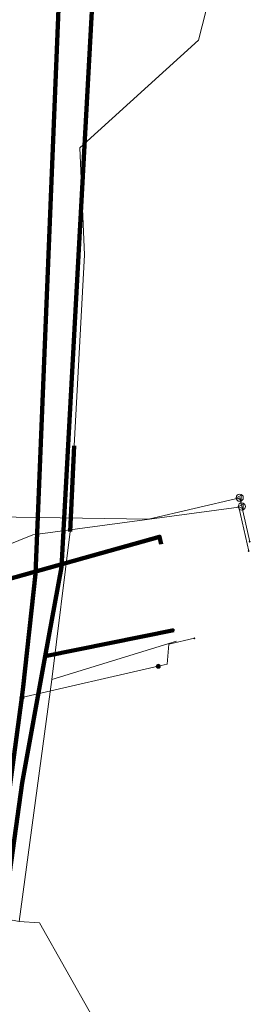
# Model space of a CAD drawing. Header units: metres. Extents: x 242122 to 243107, y 567823 to 568786.
# Tile 59 of 89: x 242203 to 242216, y 568651 to 568705. Entities that reach past the tile are written whole.
import ezdxf
from ezdxf.lldxf.tags import DXFTag

# ---------------------------------------------------------------- set-up
doc = ezdxf.new("R2010")
doc.units = ezdxf.units.M
for name, color, linetype, lineweight in [('B-WE-KL-DATA_COAXKABEL_7_ZIGGO BV-G', 90, 'KL-DATA-SO', 18), ('B-WE-KL-DATA_HULPSTUK_KPN BV-S', 90, 'Continuous', 18), ('B-WE-KL-DATA_KABELBED_KPN BV-G', 90, 'Continuous', 100), ('B-WE-KL-DATA_KABELBED_ZIGGO BV-G', 90, 'Continuous', 100), ('B-WE-KL-DATA_MANTELBUIS_REGGEFIBER OPERATOR BV-G', 90, 'Continuous', 100), ('B-WE-KL-DATA_REGGEFIBER OPERATOR BV-G', 90, 'KL-DATA-SO', 18), ('B-WE-KL-ET_LS_400 V_ENEXIS NETBEHEER BV-G', 190, 'KL-LS-SO', 18), ('B-WE-KL-ET_LS_HULPSTUK_ENEXIS NETBEHEER BV-S', 190, 'Continuous', 18), ('B-WE-KL-ET_LS_KABELBED_ENEXIS NETBEHEER BV-G', 190, 'Continuous', 100), ('B-WE-KL-GAS_LD_HULPSTUK_ENEXIS NETBEHEER BV-S', 50, 'Continuous', 18), ('B-WE-KL-GAS_LD_OVERIG_22_0.1 BAR_ENEXIS NETBEHEER BV-G', 50, 'KL-GAS_LD-SO', 18), ('B-WE-KL-GAS_LD_POLYETHYLEEN PE_25_0.1 BAR_ENEXIS NETBEHEER BV-G', 50, 'KL-GAS_LD-SO', 18), ('B-WE-KL-GAS_LD_POLYETHYLEEN PE_32_0.1 BAR_ENEXIS NETBEHEER BV-G', 50, 'KL-GAS_LD-SO', 18), ('B-WE-KL-WATER_HULPSTUK_WMD DRINKWATER NV-S', 170, 'Continuous', 18), ('B-WE-KL-WATER_POLYVINYLCHLORIDE PVC_20_WMD DRINKWATER NV-G', 170, 'KL-WATER-SO', 18)]:
    doc.layers.add(name, color=color, linetype=linetype, lineweight=lineweight)
doc.styles.add('NLCS-ISO', font='NLCS-ISO.ttf')
doc.styles.get("Standard").update_dxf_attribs({"font": 'arial.ttf'})
tags = doc.linetypes.add('KL-DATA-SO', pattern='A,4,-1,[101,NLCS.shx,S=0.5,R=0,X=0,Y=0],-1,4,-1,["D",Standard,S=1,R=0,X=-0.25,Y=-0.5],-1.5', length=12.5).pattern_tags.tags
tags[18] = DXFTag(74, 10)
tags = doc.linetypes.add('KL-GAS_LD-SO', pattern='A,4,-1,[69,NLCS.shx,S=0.5,R=0,X=0,Y=0],-1,4,-1,["L",Standard,S=1,R=0,X=0.25,Y=-0.5],-2', length=13).pattern_tags.tags
tags[18] = DXFTag(74, 10)
tags = doc.linetypes.add('KL-LS-SO', pattern='A,4,-1,[103,NLCS.shx,S=0.75,R=0,X=0,Y=0],-1,4,-1,["L",Standard,S=1,R=0,X=0,Y=-0.5],-2', length=13).pattern_tags.tags
tags[18] = DXFTag(74, 10)
doc.linetypes.add('KL-WATER-SO', pattern='A,7,-0.5,[168,NLCS.shx,S=0.75,R=0,X=0.75,Y=0],-2', length=9.5)

# ---------------------------------------------------------------- blocks, each defined once
blk = doc.blocks.new('SKL-WTB_HULP_OVERIG-SO')
at = {"color": 0, "linetype": 'ByBlock', "lineweight": 18}
for points in [[(-0.14, 0.14), (0.14, -0.14)], [(0.14, 0.14), (-0.14, -0.14)]]:
    blk.add_lwpolyline(points, dxfattribs=at)
at = {"color": 0, "linetype": 'ByBlock', "lineweight": 18, "style": 'NLCS-ISO', "flags": 1}
for tag, p in [('TYPE', (1.5, 0)), ('OMSCHRIJVING', (1.5, -3)), ('LABEL', (1.5, -1.5))]:
    blk.add_attdef(tag, p, '', height=1, dxfattribs=at)
blk = doc.blocks.new('SKL-WTB_HULP_MOF-SO')
at = {"linetype": 'ByBlock', "lineweight": 18}
h = blk.add_hatch(color=0, dxfattribs=at)
h.dxf.hatch_style = 1
h.paths.add_polyline_path([(-0.5625, 0, 1), (0.5625, 0, 1)])
at = {"color": 0, "linetype": 'ByBlock', "lineweight": 18}
blk.add_circle((0, 0), 0.5625, dxfattribs=at)
at = {"color": 0, "linetype": 'ByBlock', "lineweight": 18, "style": 'NLCS-ISO', "flags": 1}
for tag, p in [('TYPE', (1.5, 0)), ('OMSCHRIJVING', (1.5, -3)), ('LABEL', (1.5, -1.5))]:
    blk.add_attdef(tag, p, '', height=1, dxfattribs=at)
blk = doc.blocks.new('SKL-WTB_HULP_VERLOOP-SO')
at = {"color": 0, "linetype": 'ByBlock', "lineweight": 18}
for points in [[(0.44, 0.72), (-0.88, 0)], [(0.44, -0.72), (-0.88, 0)], [(0.44, -0.72), (0.44, 0.72)]]:
    blk.add_lwpolyline(points, dxfattribs=at)
blk.add_circle((0, 0), 1, dxfattribs=at)
at = {"color": 0, "linetype": 'ByBlock', "lineweight": 18, "style": 'NLCS-ISO', "flags": 1}
for tag, p in [('TYPE', (1.5, 0)), ('OMSCHRIJVING', (1.5, -3)), ('LABEL', (1.5, -1.5))]:
    blk.add_attdef(tag, p, '', height=1, dxfattribs=at)

msp = doc.modelspace()

# ---------------------------------------------------------------- linework, layer by layer
at = {"layer": 'B-WE-KL-DATA_COAXKABEL_7_ZIGGO BV-G'}
msp.add_lwpolyline([(242211.042, 568676.347), (242210.947, 568676.75), (242202.003, 568674.262), (242191.774, 568676.346), (242191.621, 568674.828), (242190.683, 568661.962), (242190.157, 568658.953), (242189.648, 568656.174), (242189.118, 568653.398), (242188.568, 568650.626), (242188.166, 568648.665), (242184.841, 568648.739)], dxfattribs=at)
at = {"layer": 'B-WE-KL-DATA_KABELBED_KPN BV-G'}
for points in [[(242211.753, 568786.4), (242211.23, 568779.196), (242209.935, 568754.466), (242209.701, 568750), (242208.533, 568727.693), (242208.472, 568726.528), (242208.456, 568726.225), (242207.568, 568713.002), (242205.505, 568675.065), (242204.608, 568670.136), (242203.331, 568663.122)], [(242204.608, 568670.136), (242211.747, 568671.581)], [(242203.331, 568663.122), (242200.9, 568645.797)]]:
    msp.add_lwpolyline(points, dxfattribs=at)
at = {"layer": 'B-WE-KL-DATA_KABELBED_ZIGGO BV-G'}
msp.add_lwpolyline([(242201.512, 568674.362), (242202.003, 568674.262), (242210.947, 568676.75), (242211.042, 568676.347)], dxfattribs=at)
at = {"layer": 'B-WE-KL-DATA_MANTELBUIS_REGGEFIBER OPERATOR BV-G'}
msp.add_lwpolyline([(242205.992, 568677.042), (242206.201, 568681.789)], dxfattribs=at)
at = {"layer": 'B-WE-KL-DATA_REGGEFIBER OPERATOR BV-G'}
for points in [[(242203.155, 568655.436), (242204.965, 568668.845), (242205.993, 568677.042), (242206.201, 568681.789), (242206.782, 568692.365), (242206.52, 568698.31), (242213.1, 568704.26), (242215.53, 568713.75)], [(242122.038, 568666.8), (242125.293, 568665.516), (242136.87, 568670), (242139.035, 568668.614), (242139.958, 568668.202), (242142.918, 568669.043), (242143.318, 568670.385), (242173.65, 568682.935), (242175.039, 568682.947), (242175.459, 568682.932), (242176.097, 568681.982), (242176.694, 568681.639), (242180.956, 568673.937), (242181.306, 568671.769), (242183.953, 568665.874), (242185.744, 568661.887), (242187.206, 568660.557), (242190.48, 568657.982), (242192.89, 568657.35), (242200.015, 568656.285), (242202.482, 568655.567), (242203.155, 568655.436), (242204.286, 568655.363), (242208.665, 568647.598)], [(242122.038, 568666.8), (242125.293, 568665.516), (242136.87, 568670), (242139.035, 568668.614), (242139.958, 568668.202), (242142.918, 568669.043), (242143.318, 568670.385), (242173.65, 568682.935), (242175.039, 568682.947), (242175.459, 568682.932), (242176.097, 568681.982), (242176.694, 568681.639), (242180.956, 568673.937), (242181.306, 568671.769), (242183.953, 568665.874), (242185.744, 568661.887), (242187.206, 568660.557), (242190.48, 568657.982), (242192.89, 568657.35), (242200.015, 568656.285), (242202.482, 568655.567), (242203.155, 568655.436), (242204.965, 568668.845), (242211.889, 568670.958)]]:
    msp.add_lwpolyline(points, dxfattribs=at)
at = {"layer": 'B-WE-KL-ET_LS_400 V_ENEXIS NETBEHEER BV-G'}
for points in [[(242205.859, 568717.663), (242205.608, 568712.823), (242204.057, 568674.699), (242203.388, 568668.444), (242203.307, 568667.839)], [(242210.874, 568669.579), (242211.376, 568669.694), (242211.456, 568670.793), (242212.877, 568671.129)], [(242203.307, 568667.839), (242210.874, 568669.579)], [(242203.307, 568667.839), (242202.546, 568662.21), (242201.529, 568656.002), (242200.339, 568649.824)]]:
    msp.add_lwpolyline(points, dxfattribs=at)
at = {"layer": 'B-WE-KL-ET_LS_KABELBED_ENEXIS NETBEHEER BV-G'}
for points in [[(242205.859, 568717.663), (242205.608, 568712.823), (242204.057, 568674.699), (242203.388, 568668.444), (242203.307, 568667.839)], [(242203.307, 568667.839), (242202.546, 568662.21), (242201.529, 568656.002), (242200.339, 568649.824), (242198.982, 568643.683), (242193.278, 568622.85), (242192.706, 568620.951)]]:
    msp.add_lwpolyline(points, dxfattribs=at)
at = {"layer": 'B-WE-KL-GAS_LD_OVERIG_22_0.1 BAR_ENEXIS NETBEHEER BV-G'}
msp.add_lwpolyline([(242215.505, 568678.428), (242215.954, 568676.479)], dxfattribs=at)
at = {"layer": 'B-WE-KL-GAS_LD_POLYETHYLEEN PE_25_0.1 BAR_ENEXIS NETBEHEER BV-G'}
msp.add_lwpolyline([(242201.745, 568677.863), (242210.331, 568677.721), (242215.392, 568678.916)], dxfattribs=at)
at = {"layer": 'B-WE-KL-GAS_LD_POLYETHYLEEN PE_32_0.1 BAR_ENEXIS NETBEHEER BV-G'}
msp.add_lwpolyline([(242215.392, 568678.916), (242215.505, 568678.428)], dxfattribs=at)
at = {"layer": 'B-WE-KL-WATER_POLYVINYLCHLORIDE PVC_20_WMD DRINKWATER NV-G'}
msp.add_lwpolyline([(242215.891, 568675.958), (242215.34, 568678.397), (242203.911, 568676.854), (242202.356, 568676.224), (242201.525, 568676.253)], dxfattribs=at)

# ---------------------------------------------------------------- block references
at = {"layer": 'B-WE-KL-DATA_HULPSTUK_KPN BV-S', "xscale": 0.2, "yscale": 0.2, "zscale": 0.2}
for p in [(242211.747, 568671.581), (242204.608, 568670.136), (242203.331, 568663.122)]:
    msp.add_blockref('SKL-WTB_HULP_OVERIG-SO', p, dxfattribs=at)
at = {"layer": 'B-WE-KL-ET_LS_HULPSTUK_ENEXIS NETBEHEER BV-S', "xscale": 0.2, "yscale": 0.2, "zscale": 0.2}
for name, p in [('SKL-WTB_HULP_OVERIG-SO', (242212.877, 568671.129)), ('SKL-WTB_HULP_MOF-SO', (242210.874, 568669.579)), ('SKL-WTB_HULP_MOF-SO', (242203.307, 568667.839)), ('SKL-WTB_HULP_MOF-SO', (242203.307, 568667.839))]:
    msp.add_blockref(name, p, dxfattribs=at)
at = {"layer": 'B-WE-KL-GAS_LD_HULPSTUK_ENEXIS NETBEHEER BV-S', "xscale": 0.2, "yscale": 0.2, "zscale": 0.2}
for name, p in [('SKL-WTB_HULP_VERLOOP-SO', (242215.392, 568678.916)), ('SKL-WTB_HULP_VERLOOP-SO', (242215.505, 568678.428)), ('SKL-WTB_HULP_OVERIG-SO', (242215.954, 568676.479))]:
    msp.add_blockref(name, p, dxfattribs=at)
at = {"layer": 'B-WE-KL-WATER_HULPSTUK_WMD DRINKWATER NV-S', "xscale": 0.2, "yscale": 0.2, "zscale": 0.2}
msp.add_blockref('SKL-WTB_HULP_OVERIG-SO', (242215.891, 568675.958), dxfattribs=at)

doc.saveas('drawing.dxf')
